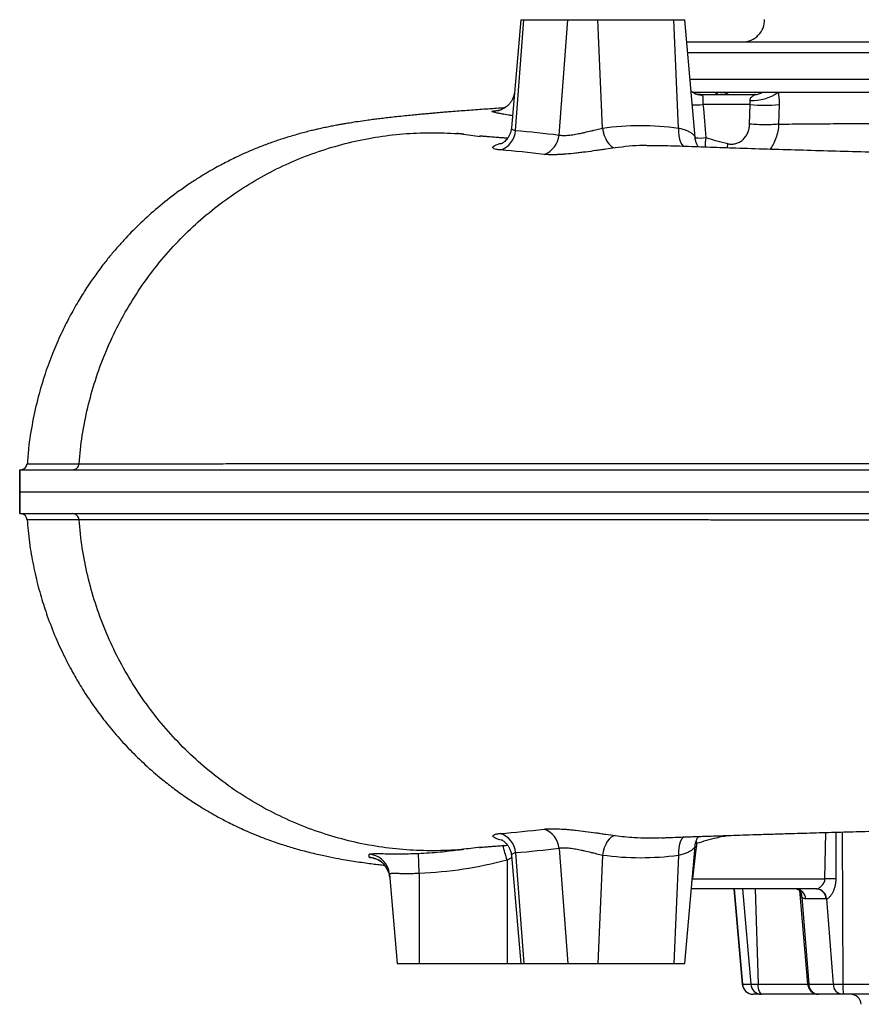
# Model space of a CAD drawing. Header units: millimetres. Extents: x 648 to 3450, y 253 to 3684.
# Tile 1 of 21: x 648 to 1032, y 419 to 868. Entities that reach past the tile are written whole.
import ezdxf

# ---------------------------------------------------------------- set-up
doc = ezdxf.new("R2010")
doc.units = ezdxf.units.MM

msp = doc.modelspace()

# ---------------------------------------------------------------- linework, layer by layer
at = {"color": 7, "linetype": 'Continuous', "lineweight": 25}
for p, q in [((876.79, 868.01), (872.48, 818.76)), ((874.31, 817.6), (878.13, 868.01)), ((876.79, 868.01), (878.13, 868.01)), ((878.13, 868.01), (898.13, 868.01)), ((894.16, 815.55), (898.13, 868.01)), ((898.13, 868.01), (911.79, 868.01)), ((913.95, 818.7), (911.79, 868.01)), ((911.79, 868.01), (946.43, 868.01)), ((948.59, 818.73), (946.43, 868.01)), ((946.43, 868.01), (951.43, 868.01)), ((956.12, 814.47), (951.43, 868.01)), ((952.31, 858.01), (1264.6, 858.01)), ((953.8, 841.01), (1263.11, 841.01)), ((954.97, 835.01), (965.89, 835.01)), ((965.89, 835.01), (971.69, 835.01)), ((971.69, 835.01), (986.94, 835.01)), ((986.94, 835.01), (993.94, 835.01)), ((993.94, 835.01), (1262.59, 835.01)), ((958.31, 834.01), (983.25, 834.01)), ((981.19, 829.44), (959.74, 829.44)), ((980.95, 820.53), (981.19, 829.44)), ((994.41, 829.44), (994.16, 820.52)), ((941.02, 810.54), (934.47, 810.68)), ((651.93, 665.78), (651.93, 665.78)), ((649.49, 663.06), (649.49, 663.06)), ((649.49, 642.95), (649.49, 642.95)), ((894.16, 490.46), (898.13, 438.01)), ((951.43, 438.01), (956.12, 491.54)), ((870.48, 485.15), (870.48, 438.01)), ((872.48, 487.24), (876.79, 438.01)), ((874.31, 488.41), (878.13, 438.01)), ((913.95, 487.31), (911.79, 438.01)), ((948.59, 487.28), (946.43, 438.01)), ((956.4, 488.82), (955, 476.57)), ((816.91, 478.75), (820.48, 438.01)), ((830.48, 479.08), (830.48, 438.01)), ((955, 476.57), (1015.29, 476.57)), ((1011.48, 472.01), (954.41, 472.01)), ((973.85, 472.01), (977.65, 428.57)), ((1003.64, 471.46), (1007.4, 428.57)), ((1004.76, 468.24), (1007.9, 428.57)), ((1015.84, 467.44), (1006.51, 467.44)), ((1016.04, 467.45), (1019.01, 428.57)), ((820.48, 438.01), (830.48, 438.01)), ((830.48, 438.01), (870.48, 438.01)), ((870.48, 438.01), (876.79, 438.01)), ((876.79, 438.01), (878.13, 438.01)), ((878.13, 438.01), (898.13, 438.01)), ((898.13, 438.01), (911.79, 438.01)), ((911.79, 438.01), (946.43, 438.01)), ((946.43, 438.01), (951.43, 438.01)), ((977.69, 428.57), (981.52, 428.57)), ((981.52, 428.57), (984.88, 428.57)), ((1007.9, 428.57), (1019.01, 428.57)), ((1019.01, 428.57), (1023.45, 428.57)), ((1023.45, 428.57), (1066.7, 428.57)), ((986.4, 424.01), (982.63, 424.01)), ((982.63, 424.01), (982.63, 424.01)), ((986.67, 424.01), (986.4, 424.01)), ((1012.38, 424.01), (986.67, 424.01)), ((1012.42, 424.01), (1012.38, 424.01)), ((1023.37, 424.01), (1012.42, 424.01)), ((1023.71, 424.01), (1023.37, 424.01)), ((1071.88, 424.01), (1023.71, 424.01))]:
    msp.add_line(p, q, dxfattribs=at)
at = {"color": 1, "linetype": 'Continuous', "lineweight": 25}
for p, q in [((952.74, 853.09), (1264.17, 853.09)), ((970.93, 809.64), (971.02, 811.63)), ((956.69, 494.29), (956.84, 492.72)), ((1015.29, 476.57), (1015.63, 497.74)), ((1023.14, 497.95), (1023.45, 428.57)), ((956.84, 492.72), (956.25, 492.78)), ((872.58, 486.17), (870.48, 485.15)), ((956.4, 488.82), (955.88, 488.87)), ((955, 476.57), (954.81, 476.59)), ((973.91, 472.01), (977.69, 428.57)), ((977.79, 472.01), (981.52, 428.57)), ((983.52, 472.01), (984.88, 428.57)), ((977.65, 428.57), (977.69, 428.57)), ((984.88, 428.57), (1007.4, 428.57)), ((1007.4, 428.57), (1007.9, 428.57))]:
    msp.add_line(p, q, dxfattribs=at)
at = {"color": 1, "linetype": 'Continuous', "lineweight": 25, "flags": 128}
for points in [[(965.89, 835.01), (966.39, 834.2), (966.46, 834.01)], [(948.59, 818.73), (948.57, 816.92), (948.71, 815.21), (949.03, 813.64), (949.5, 812.28), (950.11, 811.17), (950.84, 810.35), (950.87, 810.32)], [(651.93, 665.78), (651.92, 665.78), (652.53, 665.78), (653.79, 665.78), (655.71, 665.78), (658.3, 665.78), (661.57, 665.78), (665.51, 665.78), (670.16, 665.77), (675.51, 665.77), (675.51, 665.77), (675.51, 665.77)], [(950.91, 495.72), (950.84, 495.67), (950.11, 494.85), (949.5, 493.73), (949.03, 492.37), (948.71, 490.81), (948.57, 489.09), (948.59, 487.28)]]:
    msp.add_lwpolyline(points, dxfattribs=at)
at = {"color": 7, "linetype": 'Continuous', "lineweight": 25, "flags": 128}
for points in [[(913.95, 818.7), (914.29, 816.95), (914.78, 815.29), (915.41, 813.76), (916.15, 812.41), (916.98, 811.3), (917.87, 810.46), (918.79, 809.9), (919.72, 809.66)], [(919.72, 496.35), (918.79, 496.11), (917.87, 495.56), (916.98, 494.71), (916.15, 493.6), (915.41, 492.25), (914.78, 490.73), (914.29, 489.06), (913.95, 487.31)], [(830.48, 479.08), (830.41, 480.87), (830.34, 482.57), (830.28, 484.13), (830.23, 485.49), (830.19, 486.61), (830.15, 487.46), (830.13, 487.99), (830.11, 488.2)], [(816.91, 478.75), (816.6, 480.48), (816.58, 480.58)], [(817.04, 477.32), (816.72, 479.07), (816.65, 479.33)], [(986.67, 424.01), (986.34, 424.09), (986.02, 424.35), (985.72, 424.76), (985.45, 425.32), (985.23, 426.01), (985.06, 426.79), (984.94, 427.66), (984.88, 428.57)]]:
    msp.add_lwpolyline(points, dxfattribs=at)
at = {"color": 7, "linetype": 'Continuous', "lineweight": 25}
for centre, radius, start, end in [((977.8, 868.01), 10, 270, 1), ((967.81, 842.02), 8.01, 270.1544, 298.928), ((982.27, 851.38), 20.11, 267.073, 305.4887), ((983.22, 841.42), 7.41, 270.2274, 300.1061), ((987.8, 896.58), 67.46, 264.3784, 275.6216), ((864.44, 818.17), 9.89, 287.3609, 356.7246), ((884.12, 816.28), 10.07, 288.6652, 355.8504), ((648.86, 666.01), 3, 282.0657, 355.9801), ((648.86, 640.01), 3, 3.6452, 77.922), ((884.12, 489.73), 10.07, 4.15, 71.3341), ((864.44, 487.84), 9.89, 3.2755, 72.6397), ((1017.75, 431.7), 44.93, 86.862, 93.138), ((1001.79, 467.29), 4.72, 1.8524, 87.2156), ((1011.18, 467.36), 4.66, 1.0069, 86.3614), ((1011.28, 467.25), 4.76, 2.3582, 86.7068), ((982.63, 429.01), 5, 185, 270), ((982.65, 428.98), 4.98, 184.7632, 269.8098), ((986.45, 428.95), 4.95, 184.4154, 269.5251), ((1012.38, 429.01), 5, 185, 270), ((1012.63, 428.74), 4.73, 182.0055, 267.365), ((1023.67, 428.65), 4.65, 180.9885, 266.3423), ((1044.76, 427.5), 21.34, 177.1193, 189.4185), ((1026.87, 419.01), 5, 5, 90)]:
    msp.add_arc(centre, radius, start, end, dxfattribs=at)
at = {"color": 1, "linetype": 'Continuous', "lineweight": 25}
for centre, radius, start, end in [((959, 840.65), 6.88, 240.0005, 271.0975), ((956.93, 852.68), 23.41, 264.8252, 276.9094), ((958.55, 832.82), 18.65, 262.4939, 277.8418), ((976.74, 811.14), 15.97, 168.3998, 184.4669), ((613.86, 416.15), 265.73, 15.0504, 16.5582), ((807.08, 476.45), 10, 16.7795, 86.7555), ((806.95, 477.88), 10, 15.695, 85.641), ((1000.99, 468.75), 3.8, 352.3438, 46.4652)]:
    msp.add_arc(centre, radius, start, end, dxfattribs=at)
at = {"color": 7, "linetype": 'Continuous', "lineweight": 25}
msp.add_ellipse((959.45, 829.01), major_axis=(-1.47, 4.95), ratio=0.468399, start_param=5.834638, end_param=6.145042, dxfattribs=at)
at = {"color": 1, "linetype": 'Continuous', "lineweight": 25}
msp.add_ellipse((953.72, 477.01), major_axis=(1.12, 4.99), ratio=0.263862, start_param=4.456269, end_param=4.684292, dxfattribs=at)
at = {"color": 7, "linetype": 'Continuous', "lineweight": 25}
for points, knots in [([(873.9, 835.39), (873.89, 835.17), (873.86, 834.38), (873.5, 833.09), (872.87, 831.6), (872.05, 830.31), (871.12, 829.23), (870.12, 828.36), (869.12, 827.69), (868.2, 827.23), (867.43, 826.93), (866.83, 826.75), (866.43, 826.65), (866.2, 826.61), (866.19, 826.61), (866.18, 826.61)], [0, 0, 0, 0, 0.04329, 0.154348, 0.259149, 0.358417, 0.452345, 0.540623, 0.622212, 0.695306, 0.759286, 0.817551, 0.876139, 0.940011, 1, 1, 1, 1]), ([(955.56, 834.73), (955.4, 834.81), (954.93, 835.06), (954.47, 835.48), (954.29, 835.72), (954.25, 835.76)], [0, 0, 0, 0, 0.29551, 0.878252, 1, 1, 1, 1]), ([(958.31, 834.01), (958.01, 834.02), (957.27, 834.05), (956.29, 834.32), (955.7, 834.61), (955.47, 834.74), (955.44, 834.76)], [0, 0, 0, 0, 0.27093, 0.641392, 0.952085, 1, 1, 1, 1]), ([(993.94, 835.01), (994.12, 834.14), (994.25, 833.24), (994.37, 831.84), (994.39, 831.37), (994.42, 830.41), (994.42, 829.93), (994.41, 829.44)], [0, 0, 0, 0, 0.5, 0.5, 0.75, 0.75, 1, 1, 1, 1]), ([(959.13, 833.77), (959.27, 833.69), (959.38, 833.59), (959.54, 833.37), (959.6, 833.24), (959.68, 832.96), (959.69, 832.81), (959.71, 832.49), (959.7, 832.32), (959.69, 831.95), (959.67, 831.76), (959.65, 831.35), (959.63, 831.13), (959.63, 830.67), (959.63, 830.43), (959.66, 829.94), (959.69, 829.69), (959.74, 829.44)], [0, 0, 0, 0, 0.125, 0.125, 0.25, 0.25, 0.375, 0.375, 0.5, 0.5, 0.625, 0.625, 0.75, 0.75, 0.875, 0.875, 1, 1, 1, 1]), ([(968.57, 834.05), (968.58, 834.05), (968.61, 834.06), (968.43, 834.03), (968.12, 834), (967.84, 834.01), (967.77, 834.01)], [0, 0, 0, 0, 0.1107589, 0.4794842, 0.8558783, 1, 1, 1, 1]), ([(981.19, 829.44), (981.24, 829.76), (981.28, 830.08), (981.29, 830.71), (981.28, 831.01), (981.24, 831.3)], [0, 0, 0, 0, 0.5, 0.5, 1, 1, 1, 1]), ([(981.24, 831.3), (981.23, 831.44), (981.23, 831.57), (981.26, 831.82), (981.28, 831.93), (981.39, 832.24), (981.49, 832.42), (981.71, 832.73), (981.83, 832.87), (982.09, 833.11), (982.22, 833.22), (982.49, 833.41), (982.63, 833.49), (982.89, 833.65), (983.02, 833.72), (983.19, 833.81), (983.24, 833.83), (983.33, 833.89), (983.37, 833.91), (983.43, 833.95), (983.44, 833.97), (983.41, 833.99), (983.39, 834), (983.34, 834), (983.3, 834.01), (983.25, 834.01)], [0, 0, 0, 0, 0.0625, 0.0625, 0.125, 0.125, 0.25, 0.25, 0.375, 0.375, 0.5, 0.5, 0.625, 0.625, 0.75, 0.75, 0.8125, 0.8125, 0.875, 0.875, 0.9375, 0.9375, 0.96875, 0.96875, 1, 1, 1, 1]), ([(869.37, 827.89), (868.83, 827.86), (865.57, 827.65), (859.88, 827.25), (852.3, 826.71), (846.57, 826.26), (842.55, 825.94), (840.17, 825.74), (837.96, 825.55), (835.76, 825.36), (833.4, 825.15), (830.76, 824.91), (827.88, 824.64), (824.62, 824.31), (821.2, 823.96), (817.82, 823.59), (814.78, 823.24), (811.97, 822.9), (809.21, 822.55), (806.1, 822.13), (802.64, 821.64), (799.59, 821.16), (797.14, 820.76), (795.35, 820.45), (793.26, 820.07), (791, 819.64), (788.62, 819.16), (786.31, 818.67), (784.1, 818.18), (781.93, 817.67), (779.54, 817.08), (776.85, 816.37), (773.09, 815.33), (768.6, 813.96), (763.26, 812.15), (758.52, 810.38), (754.31, 808.66), (750.63, 807.06), (747.05, 805.41), (743.8, 803.81), (740.74, 802.22), (737.53, 800.48), (733.84, 798.37), (729.63, 795.81), (724.98, 792.76), (718.75, 788.37), (711.49, 782.66), (703.73, 775.71), (697.74, 769.66), (693.21, 764.65), (689.75, 760.58), (686.23, 756.15), (682.59, 751.23), (678.8, 745.67), (674.96, 739.5), (671.04, 732.53), (667.14, 724.72), (663.38, 716.04), (659.88, 706.48), (656.76, 696.02), (654.23, 684.67), (652.55, 674.49), (652.13, 668.08), (651.98, 665.78)], [0, 0, 0, 0, 0.007445, 0.044584, 0.082361, 0.120471, 0.134504, 0.147597, 0.159749, 0.171441, 0.184732, 0.19986, 0.216835, 0.235288, 0.258559, 0.279714, 0.298776, 0.316333, 0.332728, 0.349611, 0.373038, 0.395751, 0.40352, 0.412574, 0.422929, 0.434529, 0.445593, 0.457321, 0.467065, 0.475363, 0.484128, 0.493581, 0.503435, 0.521598, 0.537615, 0.553363, 0.563454, 0.574055, 0.584747, 0.593844, 0.601466, 0.610037, 0.620161, 0.631852, 0.645119, 0.659666, 0.685907, 0.710425, 0.733222, 0.745856, 0.7579, 0.77068, 0.785505, 0.800761, 0.817712, 0.836362, 0.856711, 0.878757, 0.902499, 0.927931, 0.955046, 0.983834, 1, 1, 1, 1]), ([(675.51, 665.77), (675.94, 670.06), (676.79, 678.65), (679.34, 691.35), (682.8, 703.82), (687.25, 715.97), (692.62, 727.74), (698.9, 739.04), (706.04, 749.81), (714, 759.97), (722.73, 769.46), (732.16, 778.2), (742.23, 786.16), (752.88, 793.27), (764.03, 799.5), (775.61, 804.81), (787.53, 809.16), (799.73, 812.54), (812.11, 814.94), (824.6, 816.35), (837.12, 816.74), (848.38, 816.32), (855.41, 815.35), (858.31, 814.94)], [0, 0, 0, 0, 0.048471, 0.097032, 0.145514, 0.194056, 0.242643, 0.29126, 0.339893, 0.388525, 0.437139, 0.485723, 0.53426, 0.582733, 0.631131, 0.679436, 0.727634, 0.775714, 0.823658, 0.871453, 0.91909, 0.966554, 1, 1, 1, 1]), ([(872.45, 818.77), (872.43, 818.44), (872.36, 817.57), (871.96, 816.27), (871.36, 814.95), (870.62, 813.85), (869.86, 812.98), (869.15, 812.35), (868.57, 811.94), (868.15, 811.7), (867.91, 811.58), (867.9, 811.58), (867.9, 811.58)], [0, 0, 0, 0, 0.0802927, 0.2058597, 0.3251026, 0.4379234, 0.5437159, 0.6420837, 0.7319073, 0.8229169, 0.9191134, 1, 1, 1, 1]), ([(894.16, 815.55), (894.63, 815.45), (895.19, 815.39), (896.15, 815.36), (896.49, 815.36), (897.2, 815.37), (897.57, 815.39), (898.33, 815.45), (898.72, 815.49), (899.55, 815.58), (899.97, 815.64), (901.27, 815.83), (902.16, 815.99), (903.54, 816.26), (904, 816.35), (904.94, 816.55), (905.41, 816.66), (906.82, 816.97), (907.75, 817.19), (909.14, 817.53), (909.61, 817.64), (910.52, 817.87), (910.97, 817.98), (912.28, 818.3), (913.13, 818.51), (913.95, 818.7)], [0, 0, 0, 0, 0.125, 0.125, 0.1875, 0.1875, 0.25, 0.25, 0.3125, 0.3125, 0.375, 0.375, 0.5, 0.5, 0.5625, 0.5625, 0.625, 0.625, 0.75, 0.75, 0.8125, 0.8125, 0.875, 0.875, 1, 1, 1, 1]), ([(913.95, 818.7), (919.69, 819.51), (925.44, 819.91), (936.99, 819.91), (942.78, 819.52), (948.59, 818.73)], [0, 0, 0, 0, 0.5, 0.5, 1, 1, 1, 1]), ([(971.02, 811.6), (971.62, 811.46), (972.23, 811.39), (973.14, 811.4), (973.45, 811.42), (974.05, 811.5), (974.36, 811.56), (975.24, 811.78), (975.8, 812.01), (976.62, 812.45), (976.89, 812.61), (977.4, 812.97), (977.88, 813.36), (978.33, 813.81), (978.76, 814.29), (978.96, 814.54), (979.53, 815.34), (979.85, 815.91), (980.25, 816.83), (980.37, 817.15), (980.58, 817.8), (980.67, 818.13), (980.89, 819.14), (980.97, 819.82), (980.99, 820.53)], [0, 0, 0, 0, 0.125, 0.125, 0.1875, 0.1875, 0.25, 0.25, 0.375, 0.375, 0.4375, 0.4375, 0.5, 0.5625, 0.5625, 0.625, 0.625, 0.75, 0.75, 0.8125, 0.8125, 0.875, 0.875, 1, 1, 1, 1]), ([(994.2, 820.52), (993.49, 820.43), (992.6, 820.35), (990.54, 820.24), (989.39, 820.21), (986.97, 820.21), (985.71, 820.24), (983.26, 820.35), (982.07, 820.43), (980.99, 820.53)], [0, 0, 0, 0, 0.25, 0.25, 0.5, 0.5, 0.75, 0.75, 1, 1, 1, 1]), ([(850.74, 815.93), (850.38, 815.96), (849.7, 816.03), (848.92, 816.1), (848.36, 816.16), (847.97, 816.21), (847.74, 816.23), (847.61, 816.25), (847.63, 816.25), (847.64, 816.24)], [0, 0, 0, 0, 0.2170628, 0.4064037, 0.5681876, 0.7025476, 0.809597, 0.8972203, 1, 1, 1, 1]), ([(870.74, 814.07), (870.55, 814.08), (869.73, 814.14), (868.41, 814.23), (866.79, 814.35), (865.34, 814.46), (863.95, 814.57), (862.73, 814.66), (861.59, 814.76), (860.57, 814.85), (859.67, 814.93), (859.08, 814.99), (858.72, 815.02), (858.48, 815.05), (858.31, 815.06), (858.14, 815.08), (858.02, 815.09), (858.01, 815.09), (858, 815.09)], [0, 0, 0, 0, 0.024286, 0.107861, 0.18753, 0.263306, 0.337022, 0.421835, 0.494441, 0.574757, 0.654038, 0.720124, 0.748198, 0.774121, 0.810645, 0.861302, 0.926099, 1, 1, 1, 1]), ([(957.69, 810.08), (957.64, 810.15), (957.36, 810.52), (956.87, 811.44), (956.39, 812.82), (956.13, 813.87), (956.13, 814.44), (956.13, 814.47)], [0, 0, 0, 0, 0.05979, 0.352523, 0.660962, 0.979274, 1, 1, 1, 1]), ([(919.72, 809.66), (918.36, 809.47), (916.94, 809.27), (914.74, 808.96), (913.99, 808.85), (912.46, 808.64), (911.69, 808.53), (909.37, 808.21), (907.83, 808), (905.9, 807.75), (905.51, 807.7), (904.74, 807.61), (904.35, 807.56), (903.2, 807.42), (902.45, 807.33), (900.22, 807.09), (898.78, 806.95), (897.04, 806.81), (896.7, 806.78), (896.02, 806.74), (895.69, 806.71), (894.7, 806.65), (894.07, 806.62), (892.85, 806.57), (892.26, 806.56), (891.13, 806.55), (890.59, 806.55), (889.04, 806.59), (888.13, 806.65), (887.34, 806.74)], [0, 0, 0, 0, 0.125, 0.125, 0.1875, 0.1875, 0.25, 0.25, 0.375, 0.375, 0.40625, 0.40625, 0.4375, 0.4375, 0.5, 0.5, 0.625, 0.625, 0.65625, 0.65625, 0.6875, 0.6875, 0.75, 0.75, 0.8125, 0.8125, 0.875, 0.875, 1, 1, 1, 1]), ([(1255.47, 803.2), (1254.4, 803.22), (1250.18, 803.28), (1243.73, 803.39), (1236.32, 803.51), (1229.94, 803.62), (1223.43, 803.73), (1216.35, 803.85), (1208.55, 803.99), (1200.05, 804.14), (1188.39, 804.35), (1174.02, 804.61), (1157.41, 804.93), (1141.4, 805.25), (1125.99, 805.57), (1110.92, 805.9), (1095.83, 806.23), (1080.4, 806.59), (1064.53, 806.97), (1048.82, 807.37), (1033.35, 807.77), (1018.3, 808.19), (1003.4, 808.62), (988.81, 809.06), (975.36, 809.48), (963.02, 809.9), (951.76, 810.29), (944.59, 810.55), (941.02, 810.69)], [0, 0, 0, 0, 0.0088487, 0.0350145, 0.0535914, 0.070493, 0.0881997, 0.1079642, 0.1297805, 0.1536417, 0.1795394, 0.2282951, 0.275961, 0.3223797, 0.3675787, 0.4118967, 0.4571628, 0.5047562, 0.5546861, 0.6069618, 0.6565288, 0.7078327, 0.7598369, 0.8124045, 0.8655333, 0.9102295, 0.9552849, 1, 1, 1, 1]), ([(672.63, 663.01), (672.99, 663.01), (673.35, 663.08), (674.02, 663.35), (674.33, 663.55), (674.85, 664.06), (675.07, 664.36), (675.38, 665.03), (675.48, 665.4), (675.51, 665.77)], [0, 0, 0, 0, 0.25, 0.25, 0.5, 0.5, 0.75, 0.75, 1, 1, 1, 1]), ([(675.51, 665.77), (675.74, 665.77), (675.97, 665.77), (676.44, 665.77), (677.15, 665.77), (678.83, 665.77), (680.34, 665.77), (683.43, 665.78), (687.76, 665.78), (692.52, 665.78), (697.49, 665.78), (700.08, 665.78), (705.47, 665.78), (708.26, 665.78), (714.06, 665.79), (717.06, 665.79), (726.35, 665.79), (732.94, 665.79), (743.4, 665.79), (746.99, 665.8), (754.36, 665.8), (758.14, 665.8), (765.89, 665.8), (769.86, 665.8), (777.99, 665.8), (782.15, 665.81), (790.64, 665.81), (794.98, 665.81), (803.83, 665.81), (808.35, 665.81), (822.16, 665.82), (831.7, 665.82), (846.52, 665.83), (851.55, 665.83), (859.21, 665.83), (861.79, 665.83), (866.98, 665.84), (869.6, 665.84), (882.76, 665.84), (893.58, 665.85), (910.26, 665.86), (915.89, 665.86), (927.3, 665.86), (933.07, 665.87), (950.55, 665.88), (962.44, 665.88), (977.62, 665.89), (980.67, 665.9), (986.8, 665.9), (989.88, 665.9), (996.07, 665.91), (999.17, 665.91), (1003.85, 665.91), (1005.41, 665.91), (1008.54, 665.91), (1010.11, 665.91), (1014.82, 665.91), (1017.97, 665.9), (1022.72, 665.9), (1024.3, 665.9), (1026.68, 665.9), (1027.48, 665.9), (1029.07, 665.9), (1029.87, 665.9), (1033.85, 665.91), (1037.05, 665.91), (1043.48, 665.92), (1046.7, 665.91), (1053.17, 665.91), (1056.42, 665.91), (1062.94, 665.91), (1066.21, 665.91), (1076.04, 665.92), (1082.62, 665.92), (1102.48, 665.92), (1115.86, 665.92), (1129.37, 665.92)], [0, 0, 0, 0, 0.003906, 0.003906, 0.007812, 0.015625, 0.03125, 0.03125, 0.0625, 0.09375, 0.09375, 0.125, 0.125, 0.15625, 0.15625, 0.1875, 0.1875, 0.25, 0.25, 0.28125, 0.28125, 0.3125, 0.3125, 0.34375, 0.34375, 0.375, 0.375, 0.40625, 0.40625, 0.4375, 0.4375, 0.5, 0.5, 0.53125, 0.53125, 0.546875, 0.546875, 0.5625, 0.5625, 0.625, 0.625, 0.65625, 0.65625, 0.6875, 0.6875, 0.75, 0.75, 0.765625, 0.765625, 0.78125, 0.78125, 0.796875, 0.796875, 0.804687, 0.804687, 0.8125, 0.8125, 0.828125, 0.828125, 0.835937, 0.835937, 0.839844, 0.839844, 0.84375, 0.84375, 0.859375, 0.859375, 0.875, 0.875, 0.890625, 0.890625, 0.90625, 0.90625, 0.9375, 0.9375, 1, 1, 1, 1]), ([(648.49, 653.01), (648.51, 653.96), (648.52, 654.91), (648.54, 656.31), (648.55, 656.77), (648.56, 657.67), (648.56, 658.11), (648.57, 658.96), (648.57, 659.38), (648.58, 660.19), (648.58, 660.59), (648.59, 661.72), (648.59, 662.4), (648.6, 663.01)], [0, 0, 0, 0, 0.25, 0.25, 0.375, 0.375, 0.5, 0.5, 0.625, 0.625, 0.75, 0.75, 1, 1, 1, 1]), ([(648.61, 663.01), (648.61, 662.7), (648.61, 662.38), (648.61, 661.69), (648.61, 661.33), (648.6, 660.21), (648.6, 659.4), (648.58, 657.66), (648.57, 656.77), (648.55, 654.92), (648.53, 653.96), (648.51, 653.01)], [0, 0, 0, 0, 0.125, 0.125, 0.25, 0.25, 0.5, 0.5, 0.75, 0.75, 1, 1, 1, 1]), ([(648.61, 663.01), (649.38, 663.01), (657.66, 663.01), (691.73, 663.01), (719.34, 663.01), (773.35, 663.01), (793.45, 663.01), (837.57, 663.01), (861.61, 663.01), (938.73, 663.01), (996.7, 663.01), (1081.46, 663.01), (1105.07, 663.01), (1129.01, 663.01)], [0.5170849, 0.5170849, 0.5170849, 0.5170849, 0.5679608, 0.5679608, 0.624755, 0.624755, 0.6531522, 0.6531522, 0.6815493, 0.6815493, 0.7383435, 0.7383435, 0.7595862, 0.7595862, 0.7595862, 0.7595862]), ([(648.49, 653.01), (648.51, 652.05), (648.52, 651.1), (648.54, 649.7), (648.55, 649.24), (648.56, 648.34), (648.56, 647.9), (648.57, 647.05), (648.57, 646.63), (648.58, 645.82), (648.58, 645.42), (648.59, 644.29), (648.59, 643.61), (648.6, 643.01)], [0, 0, 0, 0, 0.25, 0.25, 0.375, 0.375, 0.5, 0.5, 0.625, 0.625, 0.75, 0.75, 1, 1, 1, 1]), ([(648.51, 653.01), (649.66, 653.01), (657.92, 653.01), (691.57, 653.01), (719.18, 653.01), (773.21, 653.01), (793.32, 653.01), (837.45, 653.01), (861.5, 653.01), (938.63, 653.01), (996.62, 653.01), (1082.55, 653.01), (1107.36, 653.01), (1132.54, 653.01)], [0.5184517, 0.5184517, 0.5184517, 0.5184517, 0.5679608, 0.5679608, 0.624755, 0.624755, 0.6531522, 0.6531522, 0.6815493, 0.6815493, 0.7383435, 0.7383435, 0.7606372, 0.7606372, 0.7606372, 0.7606372]), ([(648.61, 643.01), (648.61, 643.31), (648.61, 643.63), (648.61, 644.32), (648.61, 644.68), (648.6, 645.8), (648.6, 646.61), (648.58, 648.35), (648.57, 649.24), (648.55, 651.09), (648.53, 652.05), (648.51, 653.01)], [0, 0, 0, 0, 0.125, 0.125, 0.25, 0.25, 0.5, 0.5, 0.75, 0.75, 1, 1, 1, 1]), ([(648.61, 643.01), (649.38, 643.01), (657.66, 643.01), (691.73, 643.01), (719.34, 643.01), (773.35, 643.01), (793.45, 643.01), (837.57, 643.01), (861.61, 643.01), (938.73, 643.01), (996.7, 643.01), (1081.46, 643.01), (1105.07, 643.01), (1129.02, 643.01)], [0.5170849, 0.5170849, 0.5170849, 0.5170849, 0.5679608, 0.5679608, 0.624755, 0.624755, 0.6531522, 0.6531522, 0.6815493, 0.6815493, 0.7383435, 0.7383435, 0.7595872, 0.7595872, 0.7595872, 0.7595872]), ([(675.51, 640.24), (675.48, 640.61), (675.38, 640.98), (675.07, 641.65), (674.85, 641.95), (674.33, 642.46), (674.02, 642.66), (673.35, 642.94), (672.99, 643.01), (672.63, 643.01)], [0, 0, 0, 0, 0.25, 0.25, 0.5, 0.5, 0.75, 0.75, 1, 1, 1, 1]), ([(651.95, 640.23), (652.05, 638.57), (652.38, 633.31), (653.66, 624.69), (655.65, 614.6), (658.13, 605.21), (661.15, 595.86), (664.71, 586.7), (668.77, 577.88), (672.88, 570.09), (677.28, 562.68), (682.03, 555.5), (687.4, 548.28), (693.2, 541.28), (699.6, 534.37), (706.63, 527.61), (713.41, 521.81), (719.64, 517.02), (724.89, 513.3), (729.75, 510.13), (734.06, 507.51), (737.59, 505.49), (740.53, 503.9), (743.2, 502.51), (746.17, 501.03), (749.48, 499.47), (753.32, 497.76), (757.34, 496.1), (761.3, 494.58), (764.91, 493.3), (768.09, 492.23), (771.16, 491.27), (774.24, 490.36), (777.44, 489.47), (780.72, 488.63), (785, 487.61), (789.83, 486.58), (794.72, 485.66), (798.83, 484.97), (802.47, 484.4), (805.91, 483.9), (809.21, 483.46), (812.13, 483.09), (813.93, 482.87), (814.79, 482.77)], [0, 0, 0, 0, 0.016495, 0.052527, 0.086669, 0.118911, 0.149245, 0.184469, 0.216697, 0.245926, 0.272158, 0.302535, 0.331641, 0.361911, 0.393369, 0.426032, 0.459913, 0.483344, 0.505421, 0.52501, 0.542123, 0.556776, 0.566578, 0.576458, 0.588381, 0.602374, 0.616639, 0.634943, 0.650981, 0.665024, 0.679822, 0.692825, 0.706891, 0.722699, 0.74088, 0.760876, 0.79743, 0.832567, 0.862191, 0.892095, 0.923322, 0.951298, 0.976903, 1, 1, 1, 1]), ([(858.35, 491.07), (855.44, 490.67), (848.4, 489.69), (837.12, 489.27), (824.6, 489.66), (812.11, 491.07), (799.73, 493.47), (787.53, 496.85), (775.61, 501.21), (764.03, 506.51), (752.88, 512.74), (742.23, 519.85), (732.16, 527.81), (722.73, 536.56), (714, 546.04), (706.04, 556.2), (698.9, 566.97), (692.62, 578.27), (687.25, 590.04), (682.8, 602.2), (679.34, 614.66), (676.79, 627.36), (675.94, 635.95), (675.51, 640.24)], [0, 0, 0, 0, 0.033612, 0.081068, 0.128697, 0.176483, 0.22442, 0.272491, 0.320681, 0.368978, 0.417367, 0.465832, 0.51436, 0.562936, 0.611542, 0.660165, 0.70879, 0.757399, 0.805977, 0.854511, 0.902985, 0.951538, 1, 1, 1, 1]), ([(1129.37, 640.1), (1122.61, 640.1), (1115.89, 640.1), (1102.52, 640.1), (1095.87, 640.09), (1076.03, 640.09), (1062.94, 640.1), (1046.76, 640.09), (1043.53, 640.09), (1037.09, 640.09), (1033.89, 640.09), (1029.1, 640.1), (1027.51, 640.11), (1024.34, 640.11), (1022.75, 640.11), (1018, 640.11), (1014.85, 640.1), (1008.58, 640.1), (1005.45, 640.1), (999.23, 640.1), (996.13, 640.1), (986.87, 640.11), (980.75, 640.11), (971.64, 640.12), (968.62, 640.12), (962.6, 640.12), (959.61, 640.13), (950.67, 640.13), (944.78, 640.14), (927.3, 640.15), (915.92, 640.15), (899.25, 640.16), (893.76, 640.16), (885.63, 640.17), (882.93, 640.17), (877.59, 640.17), (874.93, 640.17), (867.03, 640.18), (861.84, 640.18), (851.61, 640.18), (846.58, 640.18), (836.68, 640.19), (831.82, 640.19), (822.26, 640.19), (817.57, 640.19), (803.76, 640.2), (794.92, 640.2), (777.97, 640.21), (769.85, 640.21), (754.34, 640.21), (746.97, 640.22), (732.99, 640.22), (726.38, 640.22), (717.08, 640.22), (714.08, 640.23), (708.28, 640.23), (705.49, 640.23), (700.1, 640.23), (697.5, 640.23), (692.53, 640.23), (687.77, 640.23), (683.43, 640.24), (680.34, 640.24), (679.34, 640.24), (677.87, 640.24), (677.15, 640.24), (676.32, 640.24), (675.97, 640.24), (675.74, 640.24), (675.62, 640.24), (675.51, 640.24)], [0, 0, 0, 0, 0.03125, 0.03125, 0.0625, 0.0625, 0.125, 0.125, 0.140625, 0.140625, 0.15625, 0.15625, 0.164063, 0.164063, 0.171875, 0.171875, 0.1875, 0.1875, 0.203125, 0.203125, 0.21875, 0.21875, 0.25, 0.25, 0.265625, 0.265625, 0.28125, 0.28125, 0.3125, 0.3125, 0.375, 0.375, 0.40625, 0.40625, 0.421875, 0.421875, 0.4375, 0.4375, 0.46875, 0.46875, 0.5, 0.5, 0.53125, 0.53125, 0.5625, 0.5625, 0.625, 0.625, 0.6875, 0.6875, 0.75, 0.75, 0.8125, 0.8125, 0.84375, 0.84375, 0.875, 0.875, 0.90625, 0.90625, 0.9375, 0.96875, 0.96875, 0.984375, 0.984375, 0.992188, 0.996094, 0.998047, 0.998047, 1, 1, 1, 1]), ([(940.78, 495.32), (941.45, 495.34), (943.51, 495.42), (946.85, 495.54), (950.68, 495.68), (954.07, 495.8), (956.96, 495.9), (959.52, 495.99), (962.16, 496.08), (965.38, 496.19), (969.32, 496.32), (974.04, 496.48), (979.5, 496.66), (985.73, 496.85), (992.59, 497.07), (1001.15, 497.32), (1011.12, 497.62), (1022.38, 497.93), (1034.38, 498.26), (1047.07, 498.59), (1060.42, 498.93), (1073.57, 499.25), (1086.75, 499.57), (1100.13, 499.87), (1113.45, 500.17), (1126.77, 500.45), (1140.27, 500.73), (1154.48, 501.02), (1169.6, 501.31), (1182.97, 501.56), (1194.35, 501.77), (1203.49, 501.94), (1212.85, 502.1), (1222.12, 502.26), (1230.93, 502.41), (1239.33, 502.55), (1247.14, 502.68), (1252.55, 502.77), (1255.2, 502.82), (1255.48, 502.82)], [0, 0, 0, 0, 0.008625, 0.026253, 0.041619, 0.055902, 0.067438, 0.076415, 0.086352, 0.09856, 0.113991, 0.131977, 0.152518, 0.175614, 0.201253, 0.227611, 0.267827, 0.306574, 0.343851, 0.38917, 0.432113, 0.473222, 0.514205, 0.555195, 0.596202, 0.634893, 0.6741, 0.715349, 0.758775, 0.804393, 0.829476, 0.855175, 0.881494, 0.908134, 0.932811, 0.955036, 0.978074, 0.99769, 1, 1, 1, 1]), ([(887.34, 499.27), (888.13, 499.36), (889.04, 499.42), (890.57, 499.46), (891.1, 499.46), (892.24, 499.45), (892.83, 499.44), (894.67, 499.37), (895.97, 499.29), (897.7, 499.15), (898.05, 499.12), (898.77, 499.06), (899.13, 499.02), (900.21, 498.92), (900.95, 498.84), (903.17, 498.6), (904.7, 498.41), (907.82, 498.02), (909.36, 497.81), (911.67, 497.49), (912.43, 497.38), (913.58, 497.22), (913.96, 497.17), (914.71, 497.06), (915.09, 497.01), (916.94, 496.74), (918.36, 496.54), (919.72, 496.35)], [0, 0, 0, 0, 0.125, 0.125, 0.1875, 0.1875, 0.25, 0.25, 0.375, 0.375, 0.40625, 0.40625, 0.4375, 0.4375, 0.5, 0.5, 0.625, 0.625, 0.75, 0.75, 0.8125, 0.8125, 0.84375, 0.84375, 0.875, 0.875, 1, 1, 1, 1]), ([(867.9, 494.43), (867.9, 494.43), (867.91, 494.43), (868.17, 494.3), (868.63, 494.03), (869.27, 493.57), (870.01, 492.88), (870.8, 491.93), (871.54, 490.73), (872.11, 489.31), (872.43, 488.11), (872.45, 487.4), (872.46, 487.24)], [0, 0, 0, 0, 0.082005, 0.185414, 0.283274, 0.380461, 0.481738, 0.591475, 0.709707, 0.833551, 0.961311, 1, 1, 1, 1]), ([(934.45, 495.31), (935.34, 495.27), (937.44, 495.18), (939.55, 495.31), (940.77, 495.38)], [0, 0, 0, 0, 0.42294, 1, 1, 1, 1]), ([(956.12, 491.54), (956.12, 491.57), (956.13, 492.12), (956.37, 493.14), (956.83, 494.48), (957.32, 495.42), (957.62, 495.83), (957.7, 495.93)], [0, 0, 0, 0, 0.018757, 0.329443, 0.627026, 0.907351, 1, 1, 1, 1]), ([(830.11, 488.2), (833.44, 488.36), (839.44, 488.66), (845.38, 489.5), (848.02, 489.87)], [0, 0, 0, 0, 0.555816, 1, 1, 1, 1]), ([(847.67, 489.77), (847.66, 489.77), (847.65, 489.77), (847.83, 489.79), (848.17, 489.83), (848.74, 489.89), (849.57, 489.97), (850.33, 490.04), (850.74, 490.08)], [0, 0, 0, 0, 0.05862, 0.19071, 0.350724, 0.538816, 0.755169, 1, 1, 1, 1]), ([(857.9, 490.91), (857.9, 490.91), (857.9, 490.91), (858.04, 490.92), (858.28, 490.95), (858.61, 490.98), (859.18, 491.03), (860.22, 491.13), (861.9, 491.28), (863.88, 491.44), (866.16, 491.62), (868.45, 491.79), (870.1, 491.9), (870.75, 491.94)], [0, 0, 0, 0, 0.062954, 0.127749, 0.176365, 0.217392, 0.259649, 0.382238, 0.514781, 0.637275, 0.768321, 0.907968, 1, 1, 1, 1]), ([(913.95, 487.31), (913.13, 487.5), (912.28, 487.71), (910.96, 488.04), (910.5, 488.15), (909.59, 488.37), (909.13, 488.48), (907.75, 488.82), (906.81, 489.04), (905.39, 489.36), (904.92, 489.46), (903.99, 489.66), (903.53, 489.76), (902.61, 489.93), (902.16, 490.02), (901.26, 490.17), (900.82, 490.25), (899.52, 490.44), (898.7, 490.53), (897.55, 490.62), (897.18, 490.64), (896.47, 490.66), (896.14, 490.65), (895.19, 490.62), (894.63, 490.56), (894.16, 490.46)], [0, 0, 0, 0, 0.125, 0.125, 0.1875, 0.1875, 0.25, 0.25, 0.375, 0.375, 0.4375, 0.4375, 0.5, 0.5, 0.5625, 0.5625, 0.625, 0.625, 0.75, 0.75, 0.8125, 0.8125, 0.875, 0.875, 1, 1, 1, 1]), ([(807.71, 487.84), (807.72, 487.91), (807.86, 487.95), (808.28, 488.01), (808.45, 488.03), (808.87, 488.06), (809.11, 488.07), (809.93, 488.1), (810.6, 488.1), (811.79, 488.11), (812.21, 488.1), (813.13, 488.1), (813.62, 488.09), (815.14, 488.08), (816.26, 488.07), (818.08, 488.05), (818.72, 488.05), (820.02, 488.04), (820.68, 488.04), (822.04, 488.04), (822.73, 488.05), (823.8, 488.05), (824.16, 488.06), (824.89, 488.07), (825.25, 488.07), (827.1, 488.1), (828.59, 488.14), (830.11, 488.2)], [0, 0, 0, 0, 0.125, 0.125, 0.1875, 0.1875, 0.25, 0.25, 0.375, 0.375, 0.4375, 0.4375, 0.5, 0.5, 0.625, 0.625, 0.6875, 0.6875, 0.75, 0.75, 0.8125, 0.8125, 0.84375, 0.84375, 0.875, 0.875, 1, 1, 1, 1]), ([(809.54, 486.08), (809.53, 486.08), (809.53, 486.08), (809.74, 486.04), (810.14, 485.93), (810.76, 485.72), (811.57, 485.37), (812.56, 484.83), (813.63, 484.03), (814.68, 483), (815.6, 481.74), (816.27, 480.5), (816.52, 479.65), (816.62, 479.32)], [0, 0, 0, 0, 0.063808, 0.144554, 0.216132, 0.285924, 0.362099, 0.454095, 0.56084, 0.675608, 0.796358, 0.921258, 1, 1, 1, 1]), ([(870.48, 485.15), (863.92, 483.38), (857.32, 481.99), (843.98, 479.96), (837.26, 479.32), (830.48, 479.08)], [0, 0, 0, 0, 0.5, 0.5, 1, 1, 1, 1]), ([(948.59, 487.28), (942.78, 486.49), (936.99, 486.1), (925.44, 486.11), (919.69, 486.5), (913.95, 487.31)], [0, 0, 0, 0, 0.5, 0.5, 1, 1, 1, 1]), ([(830.48, 479.08), (829.58, 479.02), (828.69, 478.98), (827.38, 478.94), (826.94, 478.93), (826.09, 478.92), (825.68, 478.92), (824.86, 478.92), (824.46, 478.92), (823.68, 478.93), (823.29, 478.93), (822.18, 478.95), (821.49, 478.97), (820.55, 478.99), (820.25, 478.99), (819.68, 479), (819.42, 479), (818.68, 479.01), (818.26, 479), (817.75, 478.98), (817.6, 478.97), (817.35, 478.94), (817.24, 478.93), (816.99, 478.87), (816.9, 478.82), (816.91, 478.75)], [0, 0, 0, 0, 0.125, 0.125, 0.1875, 0.1875, 0.25, 0.25, 0.3125, 0.3125, 0.375, 0.375, 0.5, 0.5, 0.5625, 0.5625, 0.625, 0.625, 0.75, 0.75, 0.8125, 0.8125, 0.875, 0.875, 1, 1, 1, 1]), ([(1011.55, 472.01), (1011.66, 472.02), (1011.79, 472.06), (1012.11, 472.2), (1012.31, 472.3), (1012.7, 472.54), (1012.91, 472.68), (1013.34, 473.01), (1013.56, 473.2), (1013.97, 473.6), (1014.17, 473.82), (1014.54, 474.3), (1014.71, 474.55), (1014.99, 475.08), (1015.1, 475.36), (1015.26, 475.96), (1015.29, 476.26), (1015.29, 476.57)], [0, 0, 0, 0, 0.125, 0.125, 0.25, 0.25, 0.375, 0.375, 0.5, 0.5, 0.625, 0.625, 0.75, 0.75, 0.875, 0.875, 1, 1, 1, 1]), ([(1020.21, 476.57), (1020.21, 476.07), (1020.18, 475.58), (1020.08, 474.59), (1020, 474.1), (1019.79, 473.15), (1019.67, 472.68), (1019.37, 471.76), (1019.2, 471.31), (1018.81, 470.45), (1018.6, 470.04), (1018.25, 469.46), (1018.13, 469.27), (1017.88, 468.92), (1017.76, 468.75), (1017.5, 468.44), (1017.36, 468.29), (1017.09, 468.03), (1016.95, 467.91), (1016.68, 467.71), (1016.55, 467.63), (1016.29, 467.51), (1016.16, 467.47), (1016.04, 467.45)], [0, 0, 0, 0, 0.125, 0.125, 0.25, 0.25, 0.375, 0.375, 0.5, 0.5, 0.625, 0.625, 0.6875, 0.6875, 0.75, 0.75, 0.8125, 0.8125, 0.875, 0.875, 0.9375, 0.9375, 1, 1, 1, 1]), ([(1002.04, 471.98), (1002.11, 471.99), (1002.47, 472.03), (1003.05, 471.84), (1003.5, 471.6), (1003.57, 471.53), (1003.6, 471.5)], [0, 0, 0, 0, 0.083284, 0.465356, 0.789517, 1, 1, 1, 1]), ([(1003.6, 471.5), (1003.7, 471.4), (1003.88, 471.21), (1003.9, 471.17), (1003.91, 471.15)], [0, 0, 0, 0, 0.522346, 1, 1, 1, 1]), ([(1006.51, 467.44), (1006.21, 467.44), (1005.92, 467.51), (1005.48, 467.71), (1005.34, 467.79), (1005.04, 467.99), (1004.9, 468.11), (1004.76, 468.24)], [0, 0, 0, 0, 0.5, 0.5, 0.75, 0.75, 1, 1, 1, 1])]:
    msp.add_open_spline(points, degree=3, knots=knots, dxfattribs=at)
at = {"color": 1, "linetype": 'Continuous', "lineweight": 25}
for points, knots in [([(965.63, 834.01), (965.65, 834.1), (965.72, 834.45), (965.82, 834.77), (965.89, 835.01)], [0, 0, 0, 0, 0.28594, 1, 1, 1, 1]), ([(872.97, 824.33), (872.32, 824.44), (870.64, 824.74), (868.4, 825.13), (866.29, 825.5), (864.76, 825.81), (863.82, 826.06), (863.51, 826.26), (863.85, 826.43), (864.82, 826.59), (866.11, 826.67), (866.81, 826.71)], [0, 0, 0, 0, 0.070148, 0.182472, 0.29324, 0.407384, 0.519217, 0.634205, 0.746749, 0.862293, 1, 1, 1, 1]), ([(872.51, 818.76), (872.5, 818.73), (872.42, 818.52), (872.66, 818.19), (873.23, 817.81), (873.95, 817.67), (874.31, 817.6)], [0, 0, 0, 0, 0.0562437, 0.3749922, 0.6826778, 1, 1, 1, 1]), ([(948.59, 818.73), (949.28, 818.56), (950.69, 818.21), (952.46, 817.56), (953.95, 816.84), (955.08, 816.07), (955.83, 815.29), (956.1, 814.76), (956.11, 814.5), (956.11, 814.47)], [0, 0, 0, 0, 0.158544, 0.321658, 0.482307, 0.647258, 0.810647, 0.978591, 1, 1, 1, 1]), ([(994.2, 820.52), (994.2, 820.52), (994.14, 819.43), (993.88, 817.21), (993.01, 814.05), (991.81, 811.25), (990.74, 809.71), (990.25, 809.02)], [0, 0, 0, 0, 0.000005, 0.259416, 0.526298, 0.785985, 1, 1, 1, 1]), ([(994.16, 820.52), (998.26, 820.56), (1006.18, 820.63), (1018.66, 820.72), (1030.82, 820.8), (1042.12, 820.86), (1052.43, 820.91), (1059.64, 820.93), (1064.3, 820.94), (1066.58, 820.94), (1068.8, 820.95), (1070.98, 820.95), (1073.11, 820.95), (1083.05, 820.95), (1101.22, 820.94), (1128.45, 820.91), (1156.08, 820.86), (1183.85, 820.79), (1211.84, 820.69), (1237.61, 820.58), (1254.27, 820.49), (1261.31, 820.45)], [0, 0, 0, 0, 0.065561, 0.126525, 0.18289, 0.234658, 0.276411, 0.314604, 0.324019, 0.33319, 0.342116, 0.350799, 0.359237, 0.367431, 0.468511, 0.56673, 0.662089, 0.754588, 0.844227, 0.934095, 1, 1, 1, 1]), ([(867.39, 808.73), (866.78, 808.79), (865.56, 808.92), (864.48, 809.27), (863.96, 809.72), (864.1, 810.23), (864.85, 810.79), (866.3, 811.34), (867.53, 811.72), (868.41, 811.87), (868.44, 811.87)], [0, 0, 0, 0, 0.141743, 0.287243, 0.427174, 0.570771, 0.710952, 0.855074, 0.995072, 1, 1, 1, 1]), ([(934.47, 810.68), (933.79, 810.7), (928.84, 810.85), (923.94, 810.21), (919.72, 809.66)], [0, 0, 0, 0, 0.137208, 1, 1, 1, 1]), ([(675.51, 640.24), (675.51, 640.24), (673.1, 640.24), (668.65, 640.24), (663.08, 640.23), (658.6, 640.23), (655.2, 640.23), (652.98, 640.23), (651.88, 640.23), (651.97, 640.23), (652, 640.23)], [0, 0, 0, 0, 0, 0.151661, 0.303595, 0.456342, 0.609354, 0.765388, 0.921694, 1, 1, 1, 1]), ([(868.39, 494.17), (867.96, 494.26), (866.75, 494.51), (865.39, 494.99), (864.32, 495.55), (863.93, 496.1), (864.22, 496.59), (865.22, 497.03), (866.61, 497.19), (867.39, 497.28)], [0, 0, 0, 0, 0.078788, 0.222749, 0.366796, 0.515019, 0.661535, 0.812195, 1, 1, 1, 1]), ([(919.72, 496.35), (922.6, 496), (927.48, 495.4), (932.42, 495.33), (934.45, 495.31)], [0, 0, 0, 0, 0.589061, 1, 1, 1, 1]), ([(971.71, 496.4), (969.74, 496.03), (964.76, 495.09), (959.82, 493.61), (956.84, 492.72)], [0, 0, 0, 0, 0.395018, 1, 1, 1, 1]), ([(956.09, 491.54), (956.1, 491.51), (956.15, 491.28), (955.81, 490.72), (955.1, 489.95), (953.95, 489.18), (952.48, 488.46), (950.7, 487.81), (949.29, 487.46), (948.59, 487.28)], [0, 0, 0, 0, 0.0214, 0.187052, 0.352749, 0.515561, 0.678351, 0.839195, 1, 1, 1, 1]), ([(809.54, 486.04), (809.46, 486.05), (808.79, 486.12), (807.96, 486.26), (807.76, 486.37), (807.64, 486.43)], [0, 0, 0, 0, 0.0566323, 0.4697454, 1, 1, 1, 1]), ([(874.31, 488.41), (873.87, 488.31), (873.06, 488.14), (872.53, 487.71), (872.52, 487.39), (872.51, 487.24)], [0, 0, 0, 0, 0.404398, 0.724162, 1, 1, 1, 1]), ([(1004.76, 468.24), (1004.6, 468.51), (1004.12, 469.33), (1003.85, 470.45), (1003.74, 471.32), (1003.74, 471.36)], [0, 0, 0, 0, 0.320443, 0.969677, 1, 1, 1, 1])]:
    msp.add_open_spline(points, degree=3, knots=knots, dxfattribs=at)
at = {"color": 7, "linetype": 'Continuous', "lineweight": 25}
for points in [[(959.74, 829.44), (960.2, 824.41), (960.65, 819.38), (961.1, 814.35)], [(874.31, 817.6), (880.94, 817.06), (887.56, 816.39), (894.16, 815.55)], [(961.1, 814.35), (964.39, 813.34), (967.69, 812.43), (971.02, 811.63)], [(887.34, 806.74), (880.68, 807.55), (874.03, 808.2), (867.39, 808.73)], [(867.39, 497.28), (874.03, 497.81), (880.68, 498.46), (887.34, 499.27)], [(1020.24, 498.03), (1020.21, 490.88), (1020.2, 483.72), (1020.21, 476.57)], [(894.16, 490.46), (887.56, 489.62), (880.94, 488.95), (874.31, 488.41)], [(956.84, 492.72), (956.69, 491.42), (956.54, 490.12), (956.4, 488.82)], [(807.64, 486.43), (807.64, 486.86), (807.66, 487.32), (807.71, 487.84)], [(1011.48, 472.01), (1011.5, 472.01), (1011.53, 472.01), (1011.55, 472.01)], [(1016.04, 467.45), (1015.97, 467.44), (1015.9, 467.44), (1015.84, 467.44)]]:
    msp.add_open_spline(points, degree=3, dxfattribs=at)

doc.saveas('drawing.dxf')
